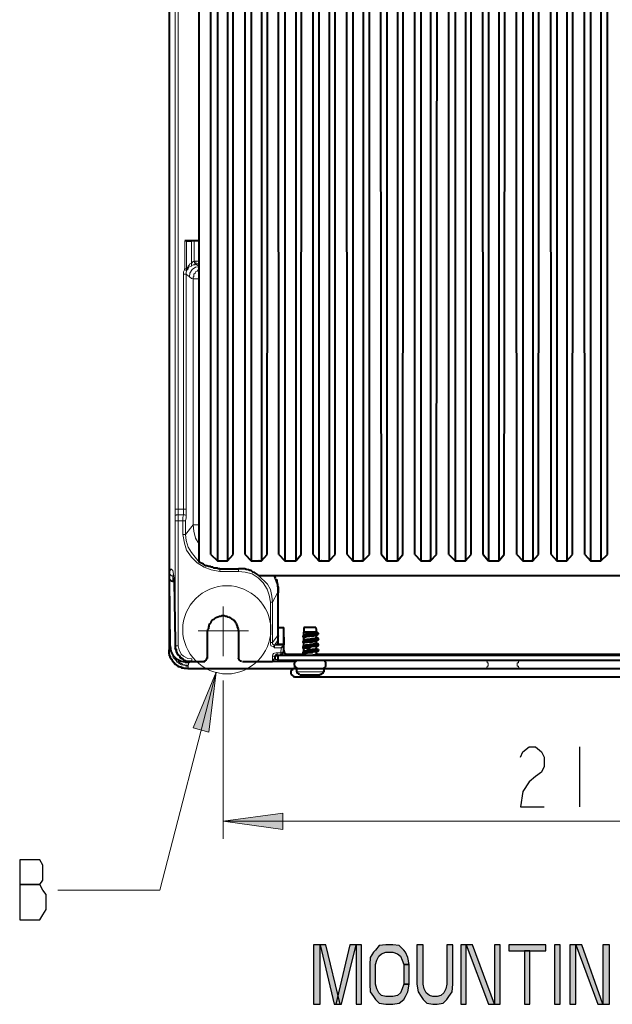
# Model space of a CAD drawing. Header units: millimetres. Extents: x 2 to 406, y 0 to 285.
# Tile 50 of 53: x 290 to 314, y 106 to 146. Entities that reach past the tile are written whole.
import ezdxf

# ---------------------------------------------------------------- set-up
doc = ezdxf.new("R2010")
doc.units = ezdxf.units.MM
doc.header["$MEASUREMENT"] = 0
doc.layers.get('0').update_dxf_attribs({"linetype": 'CONTINUOUS'})

msp = doc.modelspace()

# ---------------------------------------------------------------- hatches: boundary and pattern name
at = {"true_color": 0x000007}
for points in [[(297.9, 119.465), (297.603, 117.065), (296.974, 117.247)], [(298.182, 113.508), (300.564, 113.839), (300.564, 113.177)], [(301.789, 108.577), (301.789, 106.194), (302.054, 106.194), (302.054, 108.577)], [(302.054, 108.577), (302.616, 106.194), (302.848, 106.194), (302.285, 108.577)], [(303.245, 108.577), (302.682, 106.194), (302.914, 106.194), (303.493, 108.577)], [(303.493, 108.577), (303.493, 106.194), (303.708, 106.194), (303.708, 108.577)], [(305.611, 107.783), (305.561, 108.064), (305.462, 108.279), (305.396, 108.362), (305.214, 108.544), (304.966, 108.577), (304.684, 108.577), (304.42, 108.544), (304.271, 108.362), (304.188, 108.279), (304.056, 108.064), (304.039, 107.783), (304.039, 107.005), (304.056, 106.691), (304.188, 106.509), (304.271, 106.393), (304.42, 106.244), (304.684, 106.194), (304.966, 106.194), (305.214, 106.244), (305.396, 106.393), (305.462, 106.509), (305.561, 106.691), (305.611, 107.005), (305.396, 107.005), (305.33, 106.807), (305.264, 106.658), (305.148, 106.542), (304.966, 106.509), (304.684, 106.509), (304.502, 106.542), (304.403, 106.658), (304.32, 106.807), (304.271, 107.005), (304.271, 107.783), (304.32, 107.965), (304.403, 108.114), (304.502, 108.213), (304.684, 108.279), (304.966, 108.279), (305.148, 108.213), (305.264, 108.114), (305.33, 107.965), (305.396, 107.783)], [(305.925, 108.577), (305.925, 107.005), (305.975, 106.691), (306.091, 106.509), (306.174, 106.393), (306.322, 106.244), (306.554, 106.194), (306.736, 106.194), (306.968, 106.244), (307.117, 106.393), (307.199, 106.509), (307.332, 106.691), (307.365, 107.005), (307.365, 108.577), (307.117, 108.577), (307.117, 107.005), (307.084, 106.807), (307.001, 106.658), (306.885, 106.542), (306.736, 106.509), (306.554, 106.509), (306.422, 106.542), (306.289, 106.658), (306.207, 106.807), (306.174, 107.005), (306.174, 108.577)], [(307.679, 108.577), (307.679, 106.194), (307.894, 106.194), (307.894, 108.577)], [(307.894, 108.577), (308.788, 106.194), (309.02, 106.194), (308.143, 108.577)], [(309.02, 108.577), (309.02, 106.194), (309.251, 106.194), (309.251, 108.577)], [(309.599, 108.577), (309.599, 108.329), (311.071, 108.329), (311.071, 108.577)], [(310.227, 108.329), (310.227, 106.194), (310.443, 106.194), (310.443, 108.329)], [(311.419, 108.577), (311.419, 106.194), (311.65, 106.194), (311.65, 108.577)], [(312.031, 108.577), (312.031, 106.194), (312.279, 106.194), (312.279, 108.577)], [(312.279, 108.577), (313.156, 106.194), (313.355, 106.194), (312.511, 108.577)], [(313.355, 108.577), (313.355, 106.194), (313.619, 106.194), (313.619, 108.577)], [(305.396, 107.783), (305.396, 107.005), (305.611, 107.005), (305.611, 107.783)]]:
    msp.add_hatch(color=0, dxfattribs=at).paths.add_polyline_path(points)

# ---------------------------------------------------------------- linework, layer by layer
at = {"color": 0, "linetype": 'Continuous', "lineweight": 40, "true_color": 0x000007}
for p, q in [((297.586, 121.202), (297.553, 121.169)), ((297.603, 121.301), (297.586, 121.268)), ((297.586, 121.268), (297.586, 121.202)), ((297.652, 121.417), (297.603, 121.367)), ((297.603, 121.367), (297.603, 121.301)), ((297.685, 121.434), (297.652, 121.417)), ((297.553, 121.169), (297.553, 121.119)), ((298.794, 120.044), (298.777, 120.044)), ((301.028, 119.845), (301.011, 119.812)), ((301.011, 119.812), (301.011, 119.746)), ((301.011, 119.746), (301.028, 119.746)), ((301.077, 119.895), (301.028, 119.862)), ((301.028, 119.862), (301.028, 119.845)), ((301.028, 119.746), (301.028, 119.68)), ((301.028, 119.68), (301.077, 119.68)), ((301.094, 119.911), (301.077, 119.895)), ((301.077, 119.68), (301.077, 119.663)), ((301.077, 119.663), (301.094, 119.663)), ((301.127, 119.928), (301.094, 119.911)), ((301.094, 119.663), (301.094, 119.63)), ((301.094, 119.63), (301.143, 119.63)), ((301.21, 119.928), (301.127, 119.928)), ((301.143, 119.63), (301.16, 119.614)), ((302.219, 119.928), (302.136, 119.928)), ((302.153, 119.614), (302.186, 119.63)), ((302.186, 119.63), (302.236, 119.63)), ((302.219, 119.911), (302.219, 119.928)), ((302.236, 119.911), (302.219, 119.911)), ((302.269, 119.895), (302.236, 119.911)), ((302.236, 119.63), (302.236, 119.663)), ((302.236, 119.663), (302.269, 119.663)), ((302.269, 119.862), (302.269, 119.895)), ((302.285, 119.862), (302.269, 119.862)), ((302.269, 119.68), (302.285, 119.713)), ((302.269, 119.663), (302.269, 119.68)), ((302.285, 119.713), (302.285, 119.862)), ((300.912, 119.531), (300.879, 119.531)), ((300.879, 119.531), (300.879, 119.382)), ((300.879, 119.382), (300.912, 119.382)), ((300.945, 119.547), (300.912, 119.547)), ((300.912, 119.547), (300.912, 119.531)), ((300.912, 119.382), (300.912, 119.365)), ((300.912, 119.365), (300.945, 119.332)), ((300.978, 119.597), (300.945, 119.597)), ((300.945, 119.597), (300.945, 119.547)), ((300.945, 119.332), (300.978, 119.332)), ((300.995, 119.614), (300.978, 119.597)), ((300.978, 119.332), (300.978, 119.299)), ((300.978, 119.299), (301.011, 119.299)), ((301.028, 119.614), (300.995, 119.614)), ((301.011, 119.299), (301.028, 119.283)), ((301.127, 119.514), (301.11, 119.514)), ((301.16, 119.614), (301.21, 119.614)), ((302.136, 119.614), (302.153, 119.614))]:
    msp.add_line(p, q, dxfattribs=at)
for points in [[(296.031, 123.287), (296.031, 179.28)], [(297.222, 123.866), (297.222, 172.529)], [(297.685, 124.164), (297.669, 172.529)], [(298.579, 124.164), (298.595, 172.529)], [(299.059, 124.164), (299.042, 172.529)], [(299.936, 124.164), (299.969, 172.529)], [(300.399, 124.164), (300.382, 172.529)], [(301.292, 124.164), (301.326, 172.529)], [(301.772, 124.164), (301.756, 172.529)], [(302.649, 124.164), (302.666, 172.529)], [(303.129, 124.164), (303.113, 172.529)], [(304.023, 124.164), (304.039, 172.529)], [(304.502, 124.164), (304.436, 172.529)], [(305.363, 124.164), (305.396, 172.529)], [(305.843, 124.164), (305.826, 172.529)], [(306.703, 124.164), (306.753, 172.529)], [(307.199, 124.164), (307.183, 172.529)], [(308.093, 124.164), (308.11, 172.529)], [(308.573, 124.164), (308.54, 172.529)], [(309.417, 124.164), (309.483, 172.529)], [(309.913, 124.164), (309.88, 172.529)], [(310.79, 124.164), (310.823, 172.529)], [(311.286, 124.164), (311.27, 172.529)], [(312.147, 124.164), (312.18, 172.529)], [(312.643, 124.164), (312.594, 172.529)], [(313.537, 124.164), (313.553, 172.529)], [(297.95, 172.247), (297.95, 123.916)], [(298.347, 172.247), (298.347, 123.916)], [(299.29, 172.247), (299.29, 123.916)], [(299.704, 172.247), (299.704, 123.916)], [(300.647, 172.247), (300.647, 123.916)], [(301.077, 172.247), (301.077, 123.916)], [(302.004, 172.247), (302.004, 123.916)], [(302.418, 172.247), (302.418, 123.916)], [(303.361, 172.247), (303.361, 123.916)], [(303.774, 172.247), (303.774, 123.916)], [(304.718, 172.247), (304.718, 123.916)], [(305.148, 172.247), (305.148, 123.916)], [(306.074, 172.247), (306.074, 123.916)], [(306.471, 172.247), (306.471, 123.916)], [(307.448, 172.247), (307.448, 123.916)], [(307.861, 172.247), (307.861, 123.916)], [(308.788, 172.247), (308.788, 123.916)], [(309.202, 172.247), (309.202, 123.916)], [(310.161, 172.247), (310.161, 123.916)], [(310.558, 172.247), (310.558, 123.916)], [(311.518, 172.247), (311.518, 123.916)], [(311.915, 172.247), (311.915, 123.916)], [(312.858, 172.247), (312.858, 123.916)], [(313.272, 172.247), (313.272, 123.916)], [(296.014, 146.336), (296.014, 145.376)], [(296.014, 145.376), (296.014, 120.358)], [(296.014, 145.376), (296.014, 145.376)], [(297.222, 136.706), (296.643, 136.706)], [(296.676, 136.706), (296.643, 136.706)], [(296.676, 136.706), (296.659, 136.706)], [(296.693, 136.706), (296.676, 136.706)], [(296.693, 136.706), (296.693, 136.706)], [(296.709, 136.706), (296.693, 136.706)], [(296.709, 136.706), (296.924, 136.706)], [(296.941, 136.706), (296.924, 136.706)], [(296.924, 136.706), (296.924, 136.706)], [(297.007, 136.706), (296.941, 136.706)], [(296.941, 136.706), (296.941, 136.706)], [(297.222, 136.706), (297.007, 136.706)], [(297.685, 124.164), (297.95, 123.916)], [(298.347, 123.916), (298.579, 124.164)], [(299.059, 124.164), (299.29, 123.916)], [(299.704, 123.916), (299.936, 124.164)], [(300.399, 124.164), (300.647, 123.916)], [(301.077, 123.916), (301.292, 124.164)], [(301.772, 124.164), (302.004, 123.916)], [(302.418, 123.916), (302.649, 124.164)], [(303.129, 124.164), (303.361, 123.916)], [(303.774, 123.916), (304.023, 124.164)], [(304.502, 124.164), (304.718, 123.916)], [(305.148, 123.916), (305.363, 124.164)], [(305.843, 124.164), (306.074, 123.916)], [(306.471, 123.916), (306.703, 124.164)], [(307.199, 124.164), (307.448, 123.916)], [(307.861, 123.916), (308.093, 124.164)], [(308.573, 124.164), (308.788, 123.916)], [(309.202, 123.916), (309.417, 124.164)], [(309.913, 124.164), (310.161, 123.916)], [(310.558, 123.916), (310.79, 124.164)], [(311.286, 124.164), (311.518, 123.916)], [(311.915, 123.916), (312.147, 124.164)], [(312.643, 124.164), (312.858, 123.916)], [(313.272, 123.916), (313.537, 124.164)], [(298.049, 123.601), (297.983, 123.601), (297.95, 123.618), (297.801, 123.618), (297.768, 123.667), (297.702, 123.667), (297.669, 123.684), (297.603, 123.684), (297.52, 123.717), (297.47, 123.717), (297.437, 123.75), (297.387, 123.783), (297.222, 123.866)], [(297.95, 123.916), (297.983, 123.916)], [(297.983, 123.916), (298.033, 123.916)], [(297.983, 123.916), (297.983, 123.916)], [(298.033, 123.916), (298.049, 123.916)], [(298.049, 123.916), (298.066, 123.916)], [(298.049, 123.601), (298.794, 123.601)], [(298.066, 123.916), (298.116, 123.916)], [(298.116, 123.916), (298.149, 123.916)], [(298.149, 123.916), (298.198, 123.916)], [(298.198, 123.916), (298.215, 123.916)], [(298.215, 123.916), (298.231, 123.916)], [(298.231, 123.916), (298.281, 123.916)], [(298.281, 123.916), (298.298, 123.916)], [(298.298, 123.916), (298.347, 123.916)], [(298.298, 123.916), (298.298, 123.916)], [(299.588, 123.336), (299.555, 123.37), (299.505, 123.403), (299.423, 123.452), (299.356, 123.469), (299.29, 123.535), (299.241, 123.535), (299.191, 123.552), (299.125, 123.568), (299.092, 123.568), (299.042, 123.601), (298.794, 123.601)], [(299.29, 123.916), (299.34, 123.916)], [(299.34, 123.916), (299.356, 123.916)], [(299.356, 123.916), (299.39, 123.916)], [(299.39, 123.916), (299.423, 123.916)], [(299.423, 123.916), (299.439, 123.916)], [(299.439, 123.916), (299.472, 123.916)], [(299.472, 123.916), (299.505, 123.916)], [(299.505, 123.916), (299.555, 123.916)], [(299.555, 123.916), (299.588, 123.916)], [(299.588, 123.916), (299.621, 123.916)], [(299.621, 123.916), (299.605, 123.916)], [(299.621, 123.916), (299.638, 123.916)], [(299.638, 123.916), (299.671, 123.916)], [(299.671, 123.916), (299.704, 123.916)], [(300.647, 123.916), (300.713, 123.916)], [(300.713, 123.916), (300.73, 123.916)], [(300.713, 123.916), (300.713, 123.916)], [(300.73, 123.916), (300.763, 123.916)], [(300.763, 123.916), (300.779, 123.916)], [(300.779, 123.916), (300.846, 123.916)], [(300.846, 123.916), (300.862, 123.916)], [(300.862, 123.916), (300.912, 123.916)], [(300.912, 123.916), (300.945, 123.916)], [(300.945, 123.916), (300.978, 123.916)], [(300.978, 123.916), (300.995, 123.916)], [(300.995, 123.916), (301.011, 123.916)], [(300.995, 123.916), (300.995, 123.916)], [(301.011, 123.916), (301.077, 123.916)], [(302.004, 123.916), (302.054, 123.916)], [(302.054, 123.916), (302.087, 123.916)], [(302.087, 123.916), (302.12, 123.916)], [(302.12, 123.916), (302.103, 123.916)], [(302.12, 123.916), (302.153, 123.916)], [(302.153, 123.916), (302.186, 123.916)], [(302.186, 123.916), (302.236, 123.916)], [(302.236, 123.916), (302.269, 123.916)], [(302.269, 123.916), (302.302, 123.916)], [(302.302, 123.916), (302.351, 123.916)], [(302.302, 123.916), (302.302, 123.916)], [(302.351, 123.916), (302.368, 123.916)], [(302.368, 123.916), (302.418, 123.916)], [(302.368, 123.916), (302.368, 123.916)], [(303.361, 123.916), (303.41, 123.916)], [(303.41, 123.916), (303.427, 123.916)], [(303.427, 123.916), (303.443, 123.916)], [(303.443, 123.916), (303.493, 123.916)], [(303.493, 123.916), (303.51, 123.916)], [(303.51, 123.916), (303.559, 123.916)], [(303.559, 123.916), (303.576, 123.916)], [(303.576, 123.916), (303.642, 123.916)], [(303.642, 123.916), (303.659, 123.916)], [(303.659, 123.916), (303.675, 123.916)], [(303.675, 123.916), (303.708, 123.916)], [(303.708, 123.916), (303.692, 123.916)], [(303.708, 123.916), (303.741, 123.916)], [(303.741, 123.916), (303.774, 123.916)], [(304.718, 123.916), (304.784, 123.916)], [(304.784, 123.916), (304.8, 123.916)], [(304.8, 123.916), (304.833, 123.916)], [(304.8, 123.916), (304.8, 123.916)], [(304.833, 123.916), (304.883, 123.916)], [(304.883, 123.916), (304.916, 123.916)], [(304.916, 123.916), (304.949, 123.916)], [(304.949, 123.916), (304.966, 123.916)], [(304.966, 123.916), (305.015, 123.916)], [(305.015, 123.916), (305.032, 123.916)], [(305.032, 123.916), (305.065, 123.916)], [(305.065, 123.916), (305.082, 123.916)], [(305.082, 123.916), (305.148, 123.916)], [(305.082, 123.916), (305.082, 123.916)], [(306.074, 123.916), (306.124, 123.916)], [(306.124, 123.916), (306.157, 123.916)], [(306.157, 123.916), (306.174, 123.916)], [(306.174, 123.916), (306.207, 123.916)], [(306.207, 123.916), (306.223, 123.916)], [(306.223, 123.916), (306.289, 123.916)], [(306.289, 123.916), (306.306, 123.916)], [(306.306, 123.916), (306.322, 123.916)], [(306.322, 123.916), (306.372, 123.916)], [(306.372, 123.916), (306.422, 123.916)], [(306.422, 123.916), (306.405, 123.916)], [(306.422, 123.916), (306.438, 123.916)], [(306.438, 123.916), (306.455, 123.916)], [(306.455, 123.916), (306.471, 123.916)], [(307.448, 123.916), (307.497, 123.916)], [(307.497, 123.916), (307.514, 123.916)], [(307.497, 123.916), (307.497, 123.916)], [(307.514, 123.916), (307.563, 123.916)], [(307.563, 123.916), (307.58, 123.916)], [(307.58, 123.916), (307.613, 123.916)], [(307.613, 123.916), (307.646, 123.916)], [(307.646, 123.916), (307.712, 123.916)], [(307.712, 123.916), (307.729, 123.916)], [(307.729, 123.916), (307.745, 123.916)], [(307.745, 123.916), (307.762, 123.916)], [(307.762, 123.916), (307.812, 123.916)], [(307.812, 123.916), (307.861, 123.916)], [(307.812, 123.916), (307.812, 123.916)], [(308.788, 123.916), (308.854, 123.916)], [(308.854, 123.916), (308.871, 123.916)], [(308.871, 123.916), (308.887, 123.916)], [(308.887, 123.916), (308.92, 123.916)], [(308.92, 123.916), (308.953, 123.916)], [(308.953, 123.916), (308.97, 123.916)], [(308.97, 123.916), (309.02, 123.916)], [(309.02, 123.916), (309.036, 123.916)], [(309.036, 123.916), (309.102, 123.916)], [(309.102, 123.916), (309.119, 123.916)], [(309.119, 123.916), (309.152, 123.916)], [(309.119, 123.916), (309.119, 123.916)], [(309.152, 123.916), (309.168, 123.916)], [(309.168, 123.916), (309.202, 123.916)], [(310.161, 123.916), (310.227, 123.916)], [(310.227, 123.916), (310.244, 123.916)], [(310.227, 123.916), (310.227, 123.916)], [(310.244, 123.916), (310.261, 123.916)], [(310.261, 123.916), (310.294, 123.916)], [(310.294, 123.916), (310.36, 123.916)], [(310.36, 123.916), (310.376, 123.916)], [(310.376, 123.916), (310.409, 123.916)], [(310.409, 123.916), (310.443, 123.916)], [(310.443, 123.916), (310.476, 123.916)], [(310.476, 123.916), (310.509, 123.916)], [(310.509, 123.916), (310.492, 123.916)], [(310.509, 123.916), (310.525, 123.916)], [(310.525, 123.916), (310.558, 123.916)], [(311.518, 123.916), (311.568, 123.916)], [(311.568, 123.916), (311.584, 123.916)], [(311.584, 123.916), (311.617, 123.916)], [(311.617, 123.916), (311.667, 123.916)], [(311.617, 123.916), (311.617, 123.916)], [(311.667, 123.916), (311.684, 123.916)], [(311.684, 123.916), (311.75, 123.916)], [(311.75, 123.916), (311.766, 123.916)], [(311.766, 123.916), (311.816, 123.916)], [(311.816, 123.916), (311.832, 123.916)], [(311.816, 123.916), (311.816, 123.916)], [(311.832, 123.916), (311.882, 123.916)], [(311.882, 123.916), (311.899, 123.916)], [(311.899, 123.916), (311.915, 123.916)], [(312.858, 123.916), (312.908, 123.916)], [(312.908, 123.916), (312.941, 123.916)], [(312.941, 123.916), (312.958, 123.916)], [(312.958, 123.916), (312.974, 123.916)], [(312.974, 123.916), (313.024, 123.916)], [(313.024, 123.916), (313.057, 123.916)], [(313.057, 123.916), (313.09, 123.916)], [(313.09, 123.916), (313.156, 123.916)], [(313.156, 123.916), (313.173, 123.916)], [(313.173, 123.916), (313.189, 123.916)], [(313.189, 123.916), (313.206, 123.916)], [(313.206, 123.916), (313.239, 123.916)], [(313.206, 123.916), (313.206, 123.916)], [(313.239, 123.916), (313.272, 123.916)], [(296.031, 123.188), (296.031, 123.287)], [(296.163, 123.088), (296.113, 123.105), (296.064, 123.154), (296.031, 123.188)], [(296.064, 120.524), (296.031, 123.188)], [(296.213, 123.237), (296.213, 123.221)], [(296.213, 123.221), (296.213, 123.088)], [(299.588, 123.336), (318.699, 123.336)], [(300.2, 123.336), (300.233, 123.303), (300.233, 123.287), (300.25, 123.221), (300.267, 123.171), (300.316, 123.154), (300.316, 123.088), (300.333, 123.039), (300.349, 122.989), (300.349, 122.923)], [(296.213, 123.088), (296.163, 123.088)], [(296.213, 123.088), (296.213, 123.072)], [(296.213, 123.072), (296.262, 120.689)], [(300.349, 122.923), (300.382, 122.857), (300.382, 122.642)], [(300.382, 120.921), (300.382, 122.642)], [(297.851, 121.632), (297.801, 121.566)], [(297.917, 121.649), (297.851, 121.632)], [(297.967, 121.665), (297.917, 121.649)], [(298.033, 121.698), (297.967, 121.665)], [(298.066, 121.698), (298.033, 121.698)], [(298.116, 121.715), (298.066, 121.698)], [(298.215, 121.715), (298.116, 121.715)], [(298.281, 121.698), (298.215, 121.715)], [(298.331, 121.698), (298.281, 121.698)], [(298.364, 121.665), (298.331, 121.698)], [(298.43, 121.649), (298.364, 121.665)], [(298.48, 121.632), (298.43, 121.649)], [(298.529, 121.583), (298.48, 121.632)], [(297.702, 121.5), (297.685, 121.434)], [(297.735, 121.549), (297.702, 121.5)], [(297.801, 121.566), (297.735, 121.549)], [(298.579, 121.566), (298.529, 121.583)], [(298.595, 121.549), (298.579, 121.566)], [(298.662, 121.5), (298.595, 121.549)], [(298.678, 121.434), (298.662, 121.5)], [(298.711, 121.417), (298.678, 121.434)], [(298.728, 121.367), (298.711, 121.417)], [(298.744, 121.301), (298.728, 121.367)], [(298.744, 121.268), (298.744, 121.301)], [(298.794, 121.202), (298.744, 121.268)], [(298.794, 121.119), (298.794, 121.202)], [(300.382, 121.252), (300.597, 121.252)], [(300.382, 120.573), (300.382, 121.252)], [(300.597, 120.573), (300.597, 121.252)], [(301.888, 121.252), (301.408, 121.252)], [(301.408, 121.252), (301.408, 121.07)], [(301.888, 121.252), (301.905, 121.07)], [(297.553, 120.011), (297.553, 121.119)], [(298.794, 121.119), (298.794, 120.011)], [(300.382, 120.921), (300.382, 120.904)], [(300.597, 120.871), (300.614, 120.871)], [(300.597, 120.242), (300.614, 120.871)], [(301.359, 120.904), (301.342, 120.904)], [(301.359, 120.888), (301.342, 120.888)], [(301.739, 120.954), (301.541, 120.954), (301.508, 120.921), (301.392, 120.921), (301.375, 120.904), (301.359, 120.904)], [(301.408, 120.954), (301.392, 120.921), (301.375, 120.921), (301.359, 120.904)], [(301.607, 120.921), (301.508, 120.921), (301.458, 120.904), (301.375, 120.904), (301.359, 120.888)], [(301.359, 120.904), (301.359, 120.888)], [(301.359, 120.888), (301.375, 120.871), (301.392, 120.871), (301.408, 120.821)], [(301.987, 120.805), (301.987, 120.805), (301.971, 120.772), (301.888, 120.772), (301.855, 120.755), (301.706, 120.755), (301.623, 120.739), (301.474, 120.739), (301.458, 120.689), (301.359, 120.689)], [(301.905, 121.07), (301.408, 121.07)], [(301.408, 120.954), (301.408, 121.07)], [(301.706, 121.02), (301.623, 121.02), (301.59, 120.987), (301.474, 120.987), (301.458, 120.954), (301.408, 120.954)], [(301.408, 120.954), (301.408, 120.954)], [(301.905, 120.921), (301.838, 120.921), (301.789, 120.904), (301.673, 120.904), (301.623, 120.888), (301.508, 120.888), (301.474, 120.871), (301.408, 120.871), (301.408, 120.821)], [(301.408, 120.739), (301.408, 120.821)], [(301.987, 120.987), (301.921, 120.987), (301.905, 120.954), (301.756, 120.954), (301.706, 120.921), (301.607, 120.921)], [(301.905, 120.821), (301.855, 120.821), (301.838, 120.805), (301.706, 120.805), (301.607, 120.772)], [(301.888, 121.037), (301.789, 121.037), (301.756, 121.02), (301.706, 121.02)], [(301.987, 121.02), (301.921, 121.02), (301.905, 120.987), (301.772, 120.987), (301.739, 120.954)], [(301.888, 121.037), (301.921, 121.037)], [(301.905, 121.037), (301.905, 121.07)], [(301.905, 120.921), (301.971, 120.987), (301.987, 120.987)], [(301.905, 120.821), (301.905, 120.921)], [(301.987, 120.805), (301.971, 120.821), (301.921, 120.821), (301.905, 120.871)], [(301.905, 120.821), (301.905, 120.821)], [(301.987, 121.02), (301.921, 121.037)], [(301.987, 121.02), (301.987, 121.02)], [(301.987, 120.987), (301.987, 121.02)], [(301.987, 120.987), (301.987, 120.987)], [(301.987, 120.805), (301.987, 120.805)], [(301.987, 120.772), (301.987, 120.805)], [(296.064, 120.524), (296.08, 120.308), (296.163, 120.143), (296.312, 119.994), (296.494, 119.911), (296.693, 119.895)], [(296.262, 120.689), (296.262, 120.573)], [(296.262, 120.573), (296.262, 120.524)], [(296.262, 120.524), (296.262, 120.424)], [(296.924, 119.895), (296.759, 119.895), (296.676, 119.911), (296.593, 119.978), (296.494, 120.011), (296.444, 120.11), (296.378, 120.16), (296.312, 120.275), (296.295, 120.358), (296.262, 120.424)], [(296.262, 120.424), (296.295, 120.391), (296.295, 120.308), (296.312, 120.292), (296.312, 120.275), (296.329, 120.242), (296.329, 120.226), (296.395, 120.16), (296.395, 120.143), (296.444, 120.11), (296.444, 120.06), (296.461, 120.044), (296.494, 120.044), (296.544, 119.994), (296.56, 119.994), (296.626, 119.928), (296.676, 119.928), (296.693, 119.911), (296.709, 119.911), (296.759, 119.895), (296.908, 119.895)], [(300.333, 120.606), (300.382, 120.606)], [(300.333, 120.573), (300.333, 120.606)], [(300.399, 120.573), (300.333, 120.573)], [(300.531, 120.573), (300.399, 120.573)], [(300.498, 120.441), (300.614, 120.54)], [(300.614, 120.573), (300.531, 120.573)], [(300.597, 120.606), (300.614, 120.606)], [(301.359, 120.672), (301.342, 120.672)], [(301.359, 120.49), (301.342, 120.49)], [(301.359, 120.441), (301.342, 120.441)], [(301.987, 120.772), (301.971, 120.772), (301.971, 120.755), (301.855, 120.755), (301.789, 120.739), (301.656, 120.739), (301.59, 120.689), (301.458, 120.689), (301.392, 120.672), (301.359, 120.672)], [(301.408, 120.739), (301.392, 120.739), (301.375, 120.689), (301.359, 120.689)], [(301.359, 120.689), (301.359, 120.672)], [(301.359, 120.672), (301.359, 120.656)], [(301.359, 120.656), (301.375, 120.656), (301.392, 120.639), (301.408, 120.639)], [(301.987, 120.573), (301.971, 120.573), (301.921, 120.54), (301.838, 120.54), (301.772, 120.524), (301.541, 120.524), (301.508, 120.507), (301.375, 120.507), (301.375, 120.49), (301.359, 120.49)], [(301.408, 120.524), (301.392, 120.507), (301.375, 120.507), (301.359, 120.49)], [(301.739, 120.507), (301.541, 120.507), (301.508, 120.49), (301.375, 120.49), (301.359, 120.441)], [(301.359, 120.49), (301.359, 120.441)], [(301.359, 120.441), (301.392, 120.391), (301.408, 120.391)], [(301.607, 120.772), (301.524, 120.772), (301.508, 120.755), (301.408, 120.755), (301.408, 120.739)], [(301.905, 120.739), (301.888, 120.739), (301.855, 120.689), (301.756, 120.689), (301.739, 120.672), (301.59, 120.672), (301.541, 120.656), (301.458, 120.656), (301.408, 120.639)], [(301.408, 120.524), (301.408, 120.639)], [(301.905, 120.639), (301.905, 120.639), (301.888, 120.606), (301.789, 120.606), (301.772, 120.573), (301.656, 120.573), (301.607, 120.54), (301.474, 120.54), (301.458, 120.524), (301.408, 120.524)], [(301.706, 120.49), (301.623, 120.441), (301.524, 120.441), (301.508, 120.424), (301.408, 120.424), (301.408, 120.391)], [(301.905, 120.507), (301.855, 120.507), (301.838, 120.49), (301.706, 120.49)], [(301.987, 120.54), (301.921, 120.54), (301.905, 120.524), (301.772, 120.524), (301.739, 120.507)], [(301.905, 120.739), (301.921, 120.739), (301.971, 120.755), (301.987, 120.772)], [(301.905, 120.639), (301.905, 120.739)], [(301.921, 120.606), (301.905, 120.639)], [(301.905, 120.639), (301.905, 120.639)], [(301.905, 120.507), (301.921, 120.524), (301.971, 120.524), (301.987, 120.54)], [(301.905, 120.391), (301.905, 120.507)], [(301.905, 120.391), (301.905, 120.408)], [(301.987, 120.573), (301.971, 120.606), (301.921, 120.606)], [(301.987, 120.772), (301.987, 120.788)], [(301.987, 120.573), (301.987, 120.573)], [(301.987, 120.54), (301.987, 120.573)], [(301.987, 120.54), (301.987, 120.557)], [(296.759, 119.614), (296.626, 119.614), (296.56, 119.63), (296.527, 119.63), (296.494, 119.663), (296.461, 119.663), (296.411, 119.68), (296.395, 119.68), (296.378, 119.713), (296.329, 119.746), (296.312, 119.762), (296.295, 119.762), (296.262, 119.779), (296.146, 119.911), (296.146, 119.928), (296.113, 119.978), (296.08, 119.994), (296.08, 120.011), (296.064, 120.06), (296.064, 120.11), (296.031, 120.126), (296.031, 120.193), (296.014, 120.226), (296.014, 120.358)], [(300.25, 119.978), (300.25, 120.11)], [(300.333, 120.143), (318.385, 120.143)], [(300.382, 119.928), (300.382, 120.143)], [(300.697, 120.193), (301.408, 120.193)], [(300.73, 120.193), (300.73, 120.16)], [(301.359, 120.226), (301.342, 120.226)], [(301.987, 120.375), (301.987, 120.358), (301.905, 120.358), (301.888, 120.308), (301.673, 120.308), (301.623, 120.292), (301.474, 120.292), (301.408, 120.275), (301.359, 120.275)], [(301.987, 120.358), (301.971, 120.308), (301.888, 120.308), (301.838, 120.292), (301.673, 120.292), (301.623, 120.275), (301.408, 120.275), (301.392, 120.242), (301.359, 120.242), (301.359, 120.226)], [(301.408, 120.292), (301.392, 120.292), (301.375, 120.275), (301.359, 120.275)], [(301.359, 120.275), (301.359, 120.242)], [(301.359, 120.242), (301.359, 120.226)], [(301.359, 120.226), (301.375, 120.226), (301.392, 120.193), (301.408, 120.193)], [(301.408, 120.292), (301.408, 120.391)], [(301.905, 120.391), (301.855, 120.391), (301.838, 120.375), (301.739, 120.375), (301.673, 120.358), (301.541, 120.358), (301.508, 120.308), (301.408, 120.308), (301.408, 120.292)], [(301.905, 120.292), (301.888, 120.292), (301.888, 120.275), (301.772, 120.275), (301.739, 120.242), (301.607, 120.242), (301.541, 120.226), (301.458, 120.226), (301.458, 120.193), (301.408, 120.193)], [(301.408, 120.143), (301.408, 120.193)], [(301.905, 120.193), (301.905, 120.16), (301.838, 120.16), (301.789, 120.143), (301.756, 120.143)], [(301.987, 120.375), (301.971, 120.375), (301.921, 120.391), (301.905, 120.391)], [(301.905, 120.292), (301.921, 120.292), (301.971, 120.308), (301.987, 120.358)], [(301.905, 120.193), (301.905, 120.292)], [(301.905, 120.193), (316.73, 120.193)], [(301.987, 120.143), (301.971, 120.16), (301.921, 120.193), (301.905, 120.193)], [(301.905, 120.193), (301.905, 120.193)], [(301.971, 120.193), (301.921, 120.16)], [(301.971, 120.16), (301.987, 120.16)], [(301.987, 120.16), (301.971, 120.16)], [(301.987, 120.375), (301.987, 120.375)], [(301.987, 120.358), (301.987, 120.375)], [(301.987, 120.358), (301.987, 120.358)], [(301.987, 120.16), (301.987, 120.193)], [(301.987, 120.16), (301.987, 120.176)], [(301.987, 120.143), (301.987, 120.143)], [(296.924, 119.895), (297.437, 119.895)], [(298.943, 119.895), (300.151, 119.895)], [(301.028, 119.895), (300.151, 119.895)], [(318.319, 119.928), (300.382, 119.928)], [(296.759, 119.614), (300.995, 119.614)], [(301.028, 119.614), (317.657, 119.614)], [(301.028, 119.283), (317.657, 119.283)], [(301.127, 119.481), (301.127, 119.614)], [(301.243, 119.365), (302.054, 119.365)], [(302.219, 119.481), (302.219, 119.614)]]:
    msp.add_lwpolyline(points, dxfattribs=at)
at = {"color": 0, "linetype": 'Continuous', "lineweight": 5, "true_color": 0x000007}
for points in [[(296.262, 177.857), (296.262, 125.984)], [(296.378, 177.857), (296.378, 125.984)], [(296.014, 146.369), (296.014, 120.375)], [(296.014, 145.376), (296.014, 145.376)], [(296.643, 136.706), (296.643, 135.581)], [(296.709, 136.706), (296.709, 135.581)], [(296.908, 135.796), (296.908, 136.706)], [(297.023, 135.895), (297.023, 136.706)], [(296.908, 135.796), (296.841, 135.779), (296.825, 135.746), (296.775, 135.697), (296.759, 135.647), (296.709, 135.581)], [(296.891, 135.697), (296.908, 135.713), (296.908, 135.796)], [(297.023, 135.895), (297.007, 135.879), (296.974, 135.879), (296.941, 135.845), (296.908, 135.796)], [(297.057, 135.746), (297.023, 135.895)], [(297.09, 135.895), (297.023, 135.895)], [(297.09, 135.779), (297.073, 135.779), (297.057, 135.746)], [(297.09, 135.779), (297.09, 135.895)], [(297.222, 135.895), (297.09, 135.895)], [(297.222, 135.663), (297.09, 135.779)], [(297.222, 135.779), (297.09, 135.779)], [(296.626, 135.548), (296.593, 135.465), (296.593, 135.366)], [(296.593, 135.366), (296.593, 125.984)], [(296.693, 135.366), (296.593, 135.366)], [(296.643, 135.581), (296.626, 135.581), (296.626, 135.548)], [(296.709, 135.515), (296.626, 135.548)], [(296.709, 135.581), (296.643, 135.581)], [(296.709, 135.515), (296.693, 135.432), (296.693, 135.366)], [(296.825, 135.266), (296.693, 135.366)], [(296.693, 135.366), (296.693, 125.984)], [(296.891, 135.697), (296.825, 135.663), (296.792, 135.647), (296.775, 135.581), (296.709, 135.515)], [(296.709, 135.581), (296.709, 135.515)], [(297.222, 135.663), (297.073, 135.647), (296.941, 135.564), (296.841, 135.415), (296.825, 135.266)], [(297.057, 135.746), (296.974, 135.746), (296.924, 135.713), (296.908, 135.713), (296.908, 135.697), (296.891, 135.697)], [(297.222, 135.564), (297.172, 135.548), (297.139, 135.498), (297.073, 135.465), (297.057, 135.415), (297.007, 135.366), (297.007, 135.283), (296.974, 135.25), (296.974, 135.184)], [(296.974, 135.184), (296.908, 135.2), (296.825, 135.266)], [(296.974, 135.184), (297.222, 135.184)], [(296.974, 135.184), (296.974, 125.355)], [(296.693, 125.984), (296.262, 125.984)], [(296.262, 125.984), (296.262, 125.868)], [(296.378, 125.984), (296.378, 125.752)], [(296.593, 125.984), (296.593, 125.752)], [(296.693, 125.984), (296.693, 125.736)], [(296.262, 125.868), (296.262, 125.521)], [(296.378, 125.752), (296.312, 125.752), (296.295, 125.736), (296.262, 125.736)], [(296.676, 125.521), (296.262, 125.521)], [(296.262, 125.521), (296.262, 120.524)], [(296.378, 125.752), (296.593, 125.752)], [(296.378, 125.752), (296.378, 125.521)], [(296.378, 125.521), (296.378, 120.524)], [(296.593, 125.752), (296.56, 125.653), (296.56, 125.521)], [(296.56, 125.521), (296.56, 124.975)], [(296.693, 125.736), (296.676, 125.736), (296.643, 125.752), (296.593, 125.752)], [(296.693, 125.736), (296.693, 125.636), (296.676, 125.521)], [(296.676, 125.521), (296.676, 124.975)], [(296.676, 124.975), (296.974, 125.355)], [(296.974, 125.355), (297.222, 125.355)], [(296.974, 125.355), (297.007, 125.107), (297.073, 124.826), (297.222, 124.577)], [(296.676, 124.975), (296.56, 124.975)], [(296.56, 124.975), (296.626, 124.627), (296.709, 124.346), (296.908, 124.065), (297.139, 123.833), (297.421, 123.667), (297.702, 123.552), (298.049, 123.485)], [(296.676, 124.975), (296.693, 124.726), (296.775, 124.462), (296.908, 124.247), (297.057, 124.065), (297.222, 123.866)], [(296.08, 123.601), (296.031, 123.452)], [(296.213, 123.237), (296.163, 123.535), (296.08, 123.601)], [(298.049, 123.601), (298.049, 123.485)], [(298.794, 123.601), (298.794, 123.485)], [(296.064, 123.37), (296.031, 123.452)], [(296.163, 123.303), (296.113, 123.32), (296.064, 123.37)], [(296.18, 123.37), (296.163, 123.303)], [(296.163, 123.303), (296.163, 123.088)], [(296.213, 123.237), (296.213, 123.237)], [(296.213, 123.221), (296.213, 123.237)], [(296.213, 123.088), (296.213, 123.221)], [(298.049, 123.485), (298.794, 123.485)], [(298.794, 123.485), (299.059, 123.469), (299.34, 123.403), (299.572, 123.237), (299.77, 123.039), (299.936, 122.79), (300.018, 122.542), (300.068, 122.261)], [(299.588, 123.336), (299.952, 122.989), (300.068, 122.774), (300.118, 122.509), (300.151, 122.261)], [(300.184, 123.336), (300.25, 123.171), (300.333, 122.956), (300.349, 122.79), (300.349, 122.642)], [(296.262, 120.739), (296.213, 123.072)], [(296.213, 123.072), (296.213, 123.072)], [(300.382, 122.642), (300.382, 122.807), (300.349, 122.923)], [(300.349, 122.642), (300.151, 122.261)], [(300.349, 122.642), (300.382, 122.642)], [(300.349, 122.642), (300.349, 120.921)], [(300.382, 120.921), (300.382, 122.642)], [(298.182, 121.119), (298.182, 122.095)], [(300.151, 122.261), (300.068, 122.261)], [(300.068, 122.261), (300.068, 120.656)], [(300.151, 122.261), (300.151, 120.656)], [(297.454, 121.119), (297.172, 121.119)], [(297.454, 121.119), (297.553, 121.119)], [(298.182, 121.119), (297.553, 121.119)], [(298.182, 121.119), (298.794, 121.119)], [(298.182, 121.119), (298.182, 120.11)], [(298.877, 121.119), (298.794, 121.119)], [(298.877, 121.119), (299.191, 121.119)], [(300.349, 120.921), (300.151, 120.656)], [(300.382, 120.921), (300.349, 120.921)], [(300.349, 120.921), (300.382, 120.888)], [(300.382, 120.921), (300.382, 120.921)], [(300.382, 120.921), (300.382, 120.904)], [(296.262, 120.689), (296.262, 120.739)], [(296.262, 120.739), (296.262, 120.739)], [(296.262, 120.639), (296.262, 120.656)], [(296.262, 120.573), (296.262, 120.639)], [(296.262, 120.524), (296.378, 120.524)], [(296.262, 120.524), (296.312, 120.308), (296.395, 120.143), (296.544, 119.994), (296.709, 119.911), (296.924, 119.895)], [(296.262, 120.49), (296.262, 120.524)], [(296.262, 120.524), (296.262, 120.524)], [(296.262, 120.424), (296.262, 120.49)], [(296.378, 120.524), (296.411, 120.358), (296.494, 120.193), (296.593, 120.11), (296.759, 120.011), (296.924, 119.994)], [(300.151, 120.656), (300.068, 120.656)], [(300.068, 120.656), (300.068, 120.606), (300.085, 120.524), (300.118, 120.507), (300.184, 120.49), (300.233, 120.441)], [(300.151, 120.656), (300.151, 120.606), (300.2, 120.54), (300.233, 120.54)], [(300.382, 120.755), (300.233, 120.54)], [(300.233, 120.54), (300.614, 120.54)], [(300.233, 120.54), (300.233, 120.441)], [(300.233, 120.441), (300.498, 120.441)], [(300.482, 120.242), (300.498, 120.441)], [(296.08, 120.375), (296.014, 120.375)], [(296.014, 120.375), (296.014, 120.358), (296.031, 120.292), (296.031, 120.16), (296.064, 120.143), (296.064, 120.126), (296.08, 120.11), (296.08, 120.044), (296.113, 120.011), (296.113, 119.994), (296.146, 119.978), (296.163, 119.928), (296.18, 119.911), (296.18, 119.895), (296.213, 119.862), (296.246, 119.845), (296.262, 119.812), (296.295, 119.779), (296.312, 119.779), (296.329, 119.762), (296.378, 119.746), (296.395, 119.713), (296.411, 119.713), (296.444, 119.68), (296.494, 119.68), (296.527, 119.663), (296.56, 119.663), (296.593, 119.63), (296.775, 119.63)], [(296.014, 120.358), (296.014, 120.375)], [(296.146, 120.226), (296.146, 120.193), (296.163, 120.16), (296.163, 120.126), (296.18, 120.06), (296.18, 120.044), (296.213, 120.011), (296.246, 119.994), (296.246, 119.978), (296.262, 119.978), (296.295, 119.928), (296.312, 119.911), (296.329, 119.895), (296.329, 119.862), (296.378, 119.845), (296.395, 119.845), (296.411, 119.812), (296.444, 119.812), (296.461, 119.779), (296.494, 119.762), (296.56, 119.762), (296.593, 119.746), (296.676, 119.746), (296.693, 119.713), (296.775, 119.713)], [(296.792, 119.746), (296.676, 119.746), (296.643, 119.762), (296.593, 119.762), (296.56, 119.779), (296.544, 119.779), (296.527, 119.812), (296.494, 119.812), (296.461, 119.845), (296.444, 119.845), (296.395, 119.895), (296.378, 119.895), (296.329, 119.911), (296.312, 119.928), (296.295, 119.978), (296.295, 119.994), (296.262, 120.011), (296.246, 120.044), (296.246, 120.06), (296.18, 120.126)], [(300.151, 120.11), (300.25, 120.11)], [(300.151, 119.994), (300.151, 120.11)], [(300.382, 120.11), (300.25, 120.11)], [(300.333, 120.242), (300.482, 120.242)], [(300.333, 120.242), (300.333, 120.143)], [(300.382, 120.143), (300.382, 120.11)], [(300.382, 120.11), (300.382, 120.11)], [(300.382, 119.978), (300.382, 120.11)], [(300.482, 120.242), (300.597, 120.242)], [(300.482, 120.242), (300.482, 120.143)], [(296.792, 119.845), (296.676, 119.845), (296.643, 119.862), (296.593, 119.862), (296.56, 119.895), (296.544, 119.895), (296.527, 119.911)], [(296.825, 119.845), (296.709, 119.845), (296.693, 119.862), (296.626, 119.862), (296.593, 119.895), (296.56, 119.895)], [(296.759, 119.614), (296.775, 119.63)], [(296.775, 119.713), (296.775, 119.63)], [(296.792, 119.746), (296.792, 119.845)], [(296.792, 119.845), (296.825, 119.845)], [(296.825, 119.895), (296.825, 119.845)], [(296.924, 119.994), (296.924, 119.895)], [(300.151, 119.994), (300.25, 119.978)], [(300.151, 119.994), (300.151, 119.895)], [(300.382, 119.978), (300.25, 119.978)], [(300.382, 119.978), (300.382, 119.978)], [(300.382, 119.895), (300.382, 119.978)], [(302.153, 119.928), (302.219, 119.928), (302.219, 119.911), (302.236, 119.911), (302.236, 119.895), (302.269, 119.895)], [(302.269, 119.663), (302.236, 119.663), (302.236, 119.63), (302.219, 119.63), (302.186, 119.614), (302.153, 119.614)], [(308.771, 119.779), (308.771, 119.845), (308.738, 119.845), (308.738, 119.895), (308.722, 119.895), (308.722, 119.911), (308.705, 119.911), (308.705, 119.928), (308.639, 119.928)], [(308.639, 119.614), (308.656, 119.614), (308.656, 119.63), (308.722, 119.63), (308.722, 119.663), (308.738, 119.663), (308.738, 119.713), (308.771, 119.713), (308.771, 119.779)], [(310.062, 119.928), (310.012, 119.928), (310.012, 119.911), (309.996, 119.911), (309.996, 119.895), (309.979, 119.895), (309.979, 119.845), (309.93, 119.845), (309.93, 119.779)], [(309.93, 119.779), (309.93, 119.713), (309.979, 119.713), (309.979, 119.663), (309.996, 119.663), (309.996, 119.63), (310.029, 119.63), (310.029, 119.614), (310.062, 119.614)], [(297.9, 119.465), (295.65, 110.761)], [(301.127, 119.481), (302.219, 119.481)], [(298.182, 119.134), (298.182, 112.813)], [(298.182, 113.508), (326.675, 113.508)], [(295.65, 110.761), (291.563, 110.761)]]:
    msp.add_lwpolyline(points, dxfattribs=at)
for points in [[(297.9, 119.465), (297.603, 117.065), (296.974, 117.247)], [(298.182, 113.508), (300.564, 113.839), (300.564, 113.177)]]:
    msp.add_lwpolyline(points, close=True, dxfattribs=at)
at = {"color": 0, "linetype": 'Continuous', "lineweight": 30, "true_color": 0x000007}
for points in [[(310.062, 116.073), (310.161, 116.288), (310.409, 116.486), (310.658, 116.486), (310.906, 116.288), (311.005, 116.073), (311.005, 115.692), (310.906, 115.477), (310.658, 115.295), (310.409, 115.08), (310.161, 114.699), (310.062, 114.087), (311.005, 114.087)], [(312.428, 116.486), (312.428, 114.087)]]:
    msp.add_lwpolyline(points, dxfattribs=at)
for points in [[(290.041, 111.969), (290.041, 109.57), (290.852, 109.57), (290.967, 109.768), (291.1, 109.984), (291.1, 110.579), (290.967, 110.761), (290.852, 110.976), (290.967, 111.158), (290.967, 111.754), (290.852, 111.969)], [(290.041, 110.976), (290.852, 110.976)], [(301.789, 108.577), (301.789, 106.194), (302.054, 106.194), (302.054, 108.577)], [(302.054, 108.577), (302.616, 106.194), (302.848, 106.194), (302.285, 108.577)], [(303.245, 108.577), (302.682, 106.194), (302.914, 106.194), (303.493, 108.577)], [(303.493, 108.577), (303.493, 106.194), (303.708, 106.194), (303.708, 108.577)], [(305.611, 107.783), (305.561, 108.064), (305.462, 108.279), (305.396, 108.362), (305.214, 108.544), (304.966, 108.577), (304.684, 108.577), (304.42, 108.544), (304.271, 108.362), (304.188, 108.279), (304.056, 108.064), (304.039, 107.783), (304.039, 107.005), (304.056, 106.691), (304.188, 106.509), (304.271, 106.393), (304.42, 106.244), (304.684, 106.194), (304.966, 106.194), (305.214, 106.244), (305.396, 106.393), (305.462, 106.509), (305.561, 106.691), (305.611, 107.005), (305.396, 107.005), (305.33, 106.807), (305.264, 106.658), (305.148, 106.542), (304.966, 106.509), (304.684, 106.509), (304.502, 106.542), (304.403, 106.658), (304.32, 106.807), (304.271, 107.005), (304.271, 107.783), (304.32, 107.965), (304.403, 108.114), (304.502, 108.213), (304.684, 108.279), (304.966, 108.279), (305.148, 108.213), (305.264, 108.114), (305.33, 107.965), (305.396, 107.783)], [(305.925, 108.577), (305.925, 107.005), (305.975, 106.691), (306.091, 106.509), (306.174, 106.393), (306.322, 106.244), (306.554, 106.194), (306.736, 106.194), (306.968, 106.244), (307.117, 106.393), (307.199, 106.509), (307.332, 106.691), (307.365, 107.005), (307.365, 108.577), (307.117, 108.577), (307.117, 107.005), (307.084, 106.807), (307.001, 106.658), (306.885, 106.542), (306.736, 106.509), (306.554, 106.509), (306.422, 106.542), (306.289, 106.658), (306.207, 106.807), (306.174, 107.005), (306.174, 108.577)], [(307.679, 108.577), (307.679, 106.194), (307.894, 106.194), (307.894, 108.577)], [(307.894, 108.577), (308.788, 106.194), (309.02, 106.194), (308.143, 108.577)], [(309.02, 108.577), (309.02, 106.194), (309.251, 106.194), (309.251, 108.577)], [(309.599, 108.577), (309.599, 108.329), (311.071, 108.329), (311.071, 108.577)], [(310.227, 108.329), (310.227, 106.194), (310.443, 106.194), (310.443, 108.329)], [(311.419, 108.577), (311.419, 106.194), (311.65, 106.194), (311.65, 108.577)], [(312.031, 108.577), (312.031, 106.194), (312.279, 106.194), (312.279, 108.577)], [(312.279, 108.577), (313.156, 106.194), (313.355, 106.194), (312.511, 108.577)], [(313.355, 108.577), (313.355, 106.194), (313.619, 106.194), (313.619, 108.577)], [(305.396, 107.783), (305.396, 107.005), (305.611, 107.005), (305.611, 107.783)]]:
    msp.add_lwpolyline(points, close=True, dxfattribs=at)
at = {"color": 0, "linetype": 'Continuous', "lineweight": 5, "true_color": 0x000007}
for points, knots in [([(300.085, 121.169), (300.085, 120.209), (299.274, 119.398), (298.331, 119.398), (298.331, 119.398), (297.354, 119.398), (296.56, 120.209), (296.56, 121.169), (296.56, 121.169), (296.56, 122.129), (297.354, 122.923), (298.331, 122.923), (298.331, 122.923), (299.274, 122.923), (300.085, 122.129), (300.085, 121.169)], [0, 0, 0, 0, 0.0625, 0.0625, 0.0625, 0.0625, 0.125, 0.125, 0.125, 0.125, 0.1875, 0.1875, 0.1875, 0.1875, 1, 1, 1, 1]), ([(300.316, 120.242), (300.3, 120.242), (300.3, 120.242), (300.3, 120.242), (300.3, 120.242), (300.2, 120.242), (300.151, 120.193), (300.151, 120.126)], [0, 0, 0, 0, 0.125, 0.125, 0.125, 0.125, 1, 1, 1, 1])]:
    msp.add_open_spline(points, degree=3, knots=knots, dxfattribs=at)
at = {"color": 0, "linetype": 'Continuous', "lineweight": 40, "true_color": 0x000007}
for points in [[(297.421, 119.911), (297.47, 119.911), (297.536, 119.978), (297.536, 120.044)], [(298.777, 120.044), (298.794, 119.978), (298.827, 119.911), (298.91, 119.911)], [(300.465, 120.16), (300.531, 120.16), (300.564, 120.209), (300.564, 120.275)], [(300.597, 120.342), (300.597, 120.242), (300.68, 120.16), (300.779, 120.16)], [(300.151, 119.911), (300.167, 119.911), (300.2, 119.961), (300.2, 119.994)], [(301.11, 119.514), (301.127, 119.448), (301.16, 119.398), (301.226, 119.382)]]:
    msp.add_open_spline(points, degree=3, dxfattribs=at)
for points in [[(300.316, 120.143), (300.3, 120.143), (300.3, 120.143), (300.3, 120.143), (300.3, 120.143), (300.267, 120.143), (300.25, 120.143), (300.25, 120.11)], [(302.037, 119.382), (302.054, 119.382), (302.054, 119.382), (302.054, 119.382), (302.054, 119.382), (302.136, 119.382), (302.202, 119.448), (302.202, 119.514)]]:
    msp.add_open_spline(points, degree=3, knots=[0, 0, 0, 0, 0.125, 0.125, 0.125, 0.125, 1, 1, 1, 1], dxfattribs=at)

doc.saveas('drawing.dxf')
